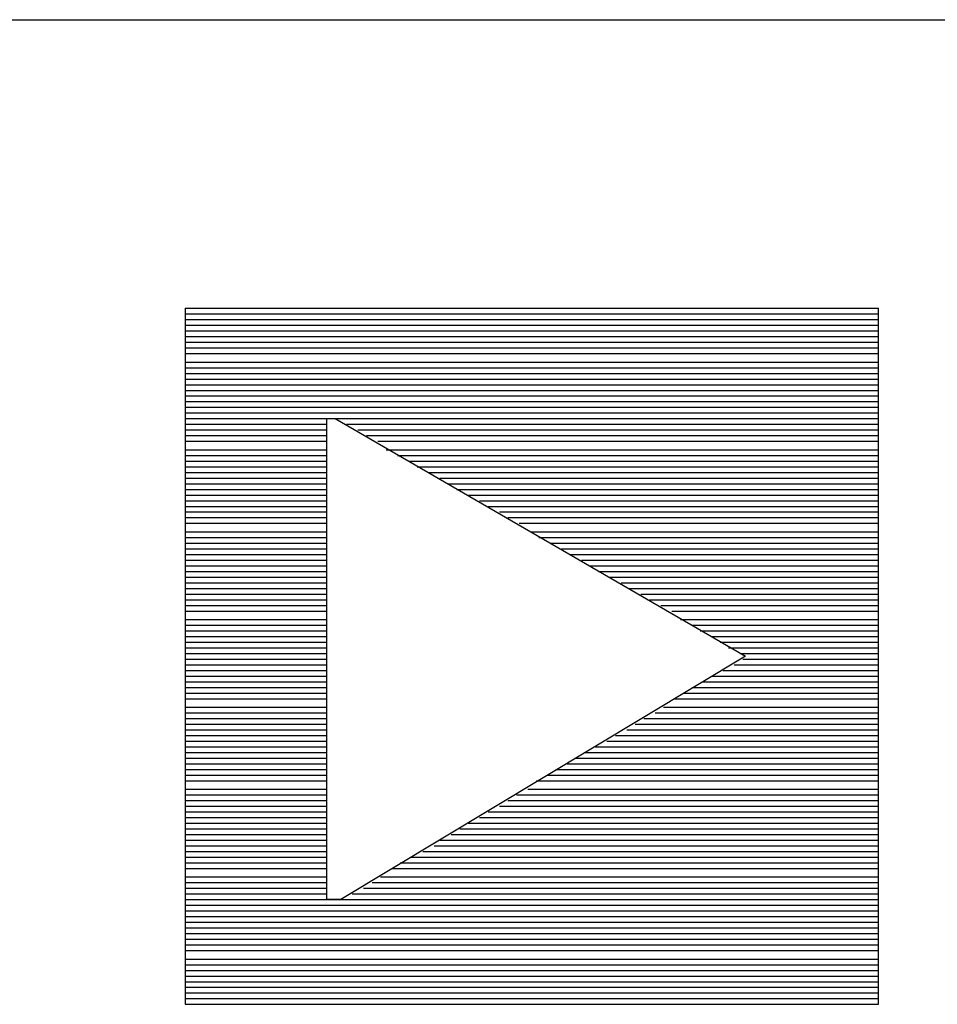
# Model space of a CAD drawing. Extents: x 11.9 to 28.1, y 10.8 to 21.2.
# Tile 26 of 53: x 25.614 to 25.938, y 11.701 to 12.049. Entities that reach past the tile are written whole.
import ezdxf

# ---------------------------------------------------------------- set-up
doc = ezdxf.new("R2010")
doc.units = 0
doc.header["$MEASUREMENT"] = 0
doc.layers.add('LAYNR1', color=2, linetype='Continuous')

msp = doc.modelspace()

# ---------------------------------------------------------------- linework, layer by layer
at = {"layer": 'LAYNR1', "color": 7}
for points in [[(23.389, 12.049), (28.093, 12.049)], [(25.672, 11.947), (25.672, 11.701)], [(25.672, 11.947), (25.917, 11.947)], [(25.917, 11.701), (25.917, 11.947)], [(25.672, 11.945), (25.917, 11.945)], [(25.672, 11.943), (25.917, 11.943)], [(25.672, 11.941), (25.917, 11.941)], [(25.672, 11.939), (25.917, 11.939)], [(25.672, 11.937), (25.917, 11.937)], [(25.672, 11.935), (25.917, 11.935)], [(25.672, 11.933), (25.917, 11.933)], [(25.672, 11.931), (25.917, 11.931)], [(25.672, 11.928), (25.917, 11.928)], [(25.672, 11.926), (25.917, 11.926)], [(25.672, 11.924), (25.917, 11.924)], [(25.672, 11.922), (25.917, 11.922)], [(25.672, 11.92), (25.917, 11.92)], [(25.672, 11.918), (25.917, 11.918)], [(25.672, 11.916), (25.917, 11.916)], [(25.672, 11.914), (25.917, 11.914)], [(25.672, 11.912), (25.917, 11.912)], [(25.672, 11.91), (25.917, 11.91)], [(25.672, 11.908), (25.722, 11.908)], [(25.672, 11.906), (25.722, 11.906)], [(25.722, 11.738), (25.722, 11.908)], [(25.722, 11.908), (25.725, 11.908)], [(25.725, 11.908), (25.917, 11.908)], [(25.725, 11.908), (25.87, 11.824)], [(25.729, 11.906), (25.917, 11.906)], [(25.672, 11.904), (25.722, 11.904)], [(25.672, 11.902), (25.722, 11.902)], [(25.733, 11.904), (25.917, 11.904)], [(25.736, 11.902), (25.917, 11.902)], [(25.672, 11.9), (25.722, 11.9)], [(25.74, 11.9), (25.917, 11.9)], [(25.672, 11.897), (25.722, 11.897)], [(25.672, 11.895), (25.722, 11.895)], [(25.743, 11.897), (25.917, 11.897)], [(25.747, 11.895), (25.917, 11.895)], [(25.672, 11.893), (25.722, 11.893)], [(25.751, 11.893), (25.917, 11.893)], [(25.672, 11.891), (25.722, 11.891)], [(25.672, 11.889), (25.722, 11.889)], [(25.754, 11.891), (25.917, 11.891)], [(25.758, 11.889), (25.917, 11.889)], [(25.672, 11.887), (25.722, 11.887)], [(25.672, 11.885), (25.722, 11.885)], [(25.762, 11.887), (25.917, 11.887)], [(25.765, 11.885), (25.917, 11.885)], [(25.672, 11.883), (25.722, 11.883)], [(25.672, 11.881), (25.722, 11.881)], [(25.768, 11.883), (25.917, 11.883)], [(25.772, 11.881), (25.917, 11.881)], [(25.672, 11.879), (25.722, 11.879)], [(25.776, 11.879), (25.917, 11.879)], [(25.672, 11.877), (25.722, 11.877)], [(25.672, 11.875), (25.722, 11.875)], [(25.779, 11.877), (25.917, 11.877)], [(25.783, 11.875), (25.917, 11.875)], [(25.672, 11.873), (25.722, 11.873)], [(25.672, 11.871), (25.722, 11.871)], [(25.786, 11.873), (25.917, 11.873)], [(25.79, 11.871), (25.917, 11.871)], [(25.672, 11.868), (25.722, 11.868)], [(25.794, 11.868), (25.917, 11.868)], [(25.672, 11.866), (25.722, 11.866)], [(25.672, 11.864), (25.722, 11.864)], [(25.797, 11.866), (25.917, 11.866)], [(25.801, 11.864), (25.917, 11.864)], [(25.672, 11.862), (25.722, 11.862)], [(25.672, 11.86), (25.722, 11.86)], [(25.805, 11.862), (25.917, 11.862)], [(25.808, 11.86), (25.917, 11.86)], [(25.672, 11.858), (25.722, 11.858)], [(25.812, 11.858), (25.917, 11.858)], [(25.672, 11.856), (25.722, 11.856)], [(25.672, 11.854), (25.722, 11.854)], [(25.815, 11.856), (25.917, 11.856)], [(25.818, 11.854), (25.917, 11.854)], [(25.672, 11.852), (25.722, 11.852)], [(25.672, 11.85), (25.722, 11.85)], [(25.822, 11.852), (25.917, 11.852)], [(25.826, 11.85), (25.917, 11.85)], [(25.672, 11.848), (25.722, 11.848)], [(25.672, 11.846), (25.722, 11.846)], [(25.829, 11.848), (25.917, 11.848)], [(25.833, 11.846), (25.917, 11.846)], [(25.672, 11.844), (25.722, 11.844)], [(25.836, 11.844), (25.917, 11.844)], [(25.672, 11.842), (25.722, 11.842)], [(25.672, 11.84), (25.722, 11.84)], [(25.84, 11.842), (25.917, 11.842)], [(25.844, 11.84), (25.917, 11.84)], [(25.672, 11.837), (25.722, 11.837)], [(25.847, 11.837), (25.917, 11.837)], [(25.672, 11.835), (25.722, 11.835)], [(25.672, 11.833), (25.722, 11.833)], [(25.851, 11.835), (25.917, 11.835)], [(25.854, 11.833), (25.917, 11.833)], [(25.672, 11.831), (25.722, 11.831)], [(25.672, 11.829), (25.722, 11.829)], [(25.858, 11.831), (25.917, 11.831)], [(25.861, 11.829), (25.917, 11.829)], [(25.672, 11.827), (25.722, 11.827)], [(25.864, 11.827), (25.917, 11.827)], [(25.672, 11.825), (25.722, 11.825)], [(25.672, 11.823), (25.722, 11.823)], [(25.87, 11.824), (25.727, 11.738)], [(25.868, 11.825), (25.917, 11.825)], [(25.869, 11.823), (25.917, 11.823)], [(25.672, 11.821), (25.722, 11.821)], [(25.672, 11.819), (25.722, 11.819)], [(25.862, 11.819), (25.917, 11.819)], [(25.866, 11.821), (25.917, 11.821)], [(25.672, 11.817), (25.722, 11.817)], [(25.672, 11.815), (25.722, 11.815)], [(25.855, 11.815), (25.917, 11.815)], [(25.858, 11.817), (25.917, 11.817)], [(25.672, 11.813), (25.722, 11.813)], [(25.851, 11.813), (25.917, 11.813)], [(25.672, 11.811), (25.722, 11.811)], [(25.672, 11.809), (25.722, 11.809)], [(25.845, 11.809), (25.917, 11.809)], [(25.848, 11.811), (25.917, 11.811)], [(25.672, 11.806), (25.722, 11.806)], [(25.841, 11.806), (25.917, 11.806)], [(25.672, 11.804), (25.722, 11.804)], [(25.672, 11.802), (25.722, 11.802)], [(25.834, 11.802), (25.917, 11.802)], [(25.838, 11.804), (25.917, 11.804)], [(25.672, 11.8), (25.722, 11.8)], [(25.672, 11.798), (25.722, 11.798)], [(25.828, 11.798), (25.917, 11.798)], [(25.831, 11.8), (25.917, 11.8)], [(25.672, 11.796), (25.722, 11.796)], [(25.672, 11.794), (25.722, 11.794)], [(25.821, 11.794), (25.917, 11.794)], [(25.824, 11.796), (25.917, 11.796)], [(25.672, 11.792), (25.722, 11.792)], [(25.817, 11.792), (25.917, 11.792)], [(25.672, 11.79), (25.722, 11.79)], [(25.672, 11.788), (25.722, 11.788)], [(25.81, 11.788), (25.917, 11.788)], [(25.813, 11.79), (25.917, 11.79)], [(25.672, 11.786), (25.722, 11.786)], [(25.672, 11.784), (25.722, 11.784)], [(25.803, 11.784), (25.917, 11.784)], [(25.807, 11.786), (25.917, 11.786)], [(25.672, 11.782), (25.722, 11.782)], [(25.672, 11.78), (25.722, 11.78)], [(25.796, 11.78), (25.917, 11.78)], [(25.8, 11.782), (25.917, 11.782)], [(25.672, 11.777), (25.722, 11.777)], [(25.793, 11.777), (25.917, 11.777)], [(25.672, 11.775), (25.722, 11.775)], [(25.672, 11.773), (25.722, 11.773)], [(25.786, 11.773), (25.917, 11.773)], [(25.789, 11.775), (25.917, 11.775)], [(25.672, 11.771), (25.722, 11.771)], [(25.783, 11.771), (25.917, 11.771)], [(25.672, 11.769), (25.722, 11.769)], [(25.672, 11.767), (25.722, 11.767)], [(25.776, 11.767), (25.917, 11.767)], [(25.779, 11.769), (25.917, 11.769)], [(25.672, 11.765), (25.722, 11.765)], [(25.672, 11.763), (25.722, 11.763)], [(25.769, 11.763), (25.917, 11.763)], [(25.772, 11.765), (25.917, 11.765)], [(25.672, 11.761), (25.722, 11.761)], [(25.672, 11.759), (25.722, 11.759)], [(25.762, 11.759), (25.917, 11.759)], [(25.766, 11.761), (25.917, 11.761)], [(25.672, 11.757), (25.722, 11.757)], [(25.76, 11.757), (25.917, 11.757)], [(25.672, 11.755), (25.722, 11.755)], [(25.672, 11.753), (25.722, 11.753)], [(25.752, 11.753), (25.917, 11.753)], [(25.756, 11.755), (25.917, 11.755)], [(25.672, 11.751), (25.722, 11.751)], [(25.672, 11.749), (25.722, 11.749)], [(25.745, 11.749), (25.917, 11.749)], [(25.748, 11.751), (25.917, 11.751)], [(25.672, 11.746), (25.722, 11.746)], [(25.741, 11.746), (25.917, 11.746)], [(25.672, 11.744), (25.722, 11.744)], [(25.672, 11.742), (25.722, 11.742)], [(25.735, 11.742), (25.917, 11.742)], [(25.738, 11.744), (25.917, 11.744)], [(25.672, 11.74), (25.722, 11.74)], [(25.731, 11.74), (25.917, 11.74)], [(25.672, 11.738), (25.917, 11.738)], [(25.672, 11.736), (25.917, 11.736)], [(25.727, 11.738), (25.722, 11.738)], [(25.672, 11.734), (25.917, 11.734)], [(25.672, 11.732), (25.917, 11.732)], [(25.672, 11.73), (25.917, 11.73)], [(25.672, 11.728), (25.917, 11.728)], [(25.672, 11.726), (25.917, 11.726)], [(25.672, 11.724), (25.917, 11.724)], [(25.672, 11.722), (25.917, 11.722)], [(25.672, 11.72), (25.917, 11.72)], [(25.672, 11.717), (25.917, 11.717)], [(25.672, 11.715), (25.917, 11.715)], [(25.672, 11.713), (25.917, 11.713)], [(25.672, 11.711), (25.917, 11.711)], [(25.672, 11.709), (25.917, 11.709)], [(25.672, 11.707), (25.917, 11.707)], [(25.672, 11.705), (25.917, 11.705)], [(25.672, 11.703), (25.917, 11.703)], [(25.672, 11.701), (25.917, 11.701)], [(25.672, 11.701), (25.917, 11.701)]]:
    msp.add_lwpolyline(points, dxfattribs=at)

doc.saveas('drawing.dxf')
